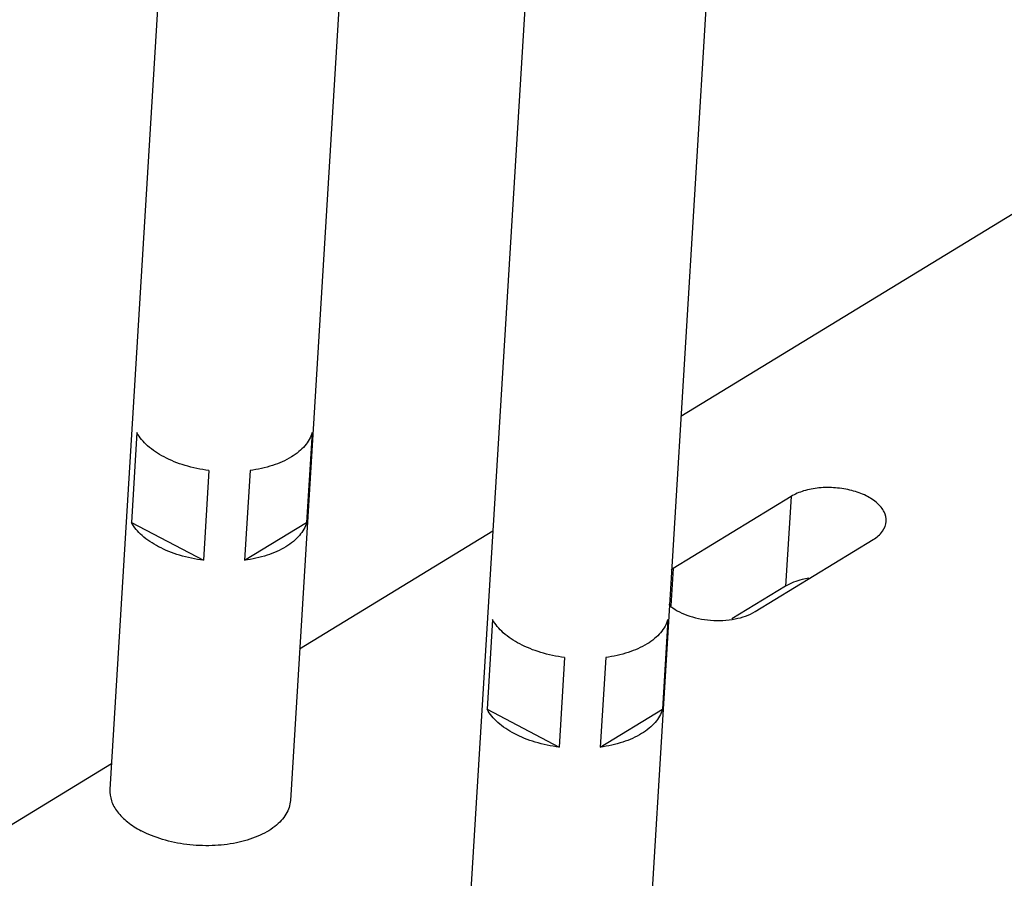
# Model space of a CAD drawing. Header units: millimetres. Extents: x -43833 to -38083, y -3638 to -2112.
# Tile 98 of 114: x -40383 to -40329, y -3293 to -3246. Entities that reach past the tile are written whole.
import ezdxf

# ---------------------------------------------------------------- set-up
doc = ezdxf.new("R2010")
doc.units = ezdxf.units.MM
doc.layers.add('02___PRT_ALL_AXES', color=7, linetype='Continuous')

msp = doc.modelspace()

# ---------------------------------------------------------------- linework, layer by layer
at = {"color": 7, "linetype": 'Continuous'}
for p, q in [((-40346.411, -3267.608), (-40310.499, -3245.699)), ((-40376.506, -3268.527), (-40376.809, -3273.489)), ((-40366.81, -3268.527), (-40367.113, -3273.488)), ((-40372.52, -3270.622), (-40372.823, -3275.583)), ((-40370.244, -3270.622), (-40370.546, -3275.583)), ((-40340.322, -3272.056), (-40346.84, -3276.032)), ((-40340.322, -3272.056), (-40340.625, -3277.018)), ((-40376.809, -3273.489), (-40372.823, -3275.583)), ((-40370.546, -3275.583), (-40367.113, -3273.488)), ((-40367.502, -3280.475), (-40356.817, -3273.956)), ((-40342.299, -3278.418), (-40335.782, -3274.442)), ((-40346.84, -3276.032), (-40346.967, -3278.112)), ((-40340.625, -3277.018), (-40343.595, -3278.83)), ((-40356.831, -3278.865), (-40357.134, -3283.826)), ((-40347.135, -3278.864), (-40347.438, -3283.826)), ((-40352.845, -3280.959), (-40353.147, -3285.921)), ((-40350.568, -3280.959), (-40350.871, -3285.921)), ((-40357.134, -3283.826), (-40353.147, -3285.921)), ((-40350.871, -3285.921), (-40347.438, -3283.826)), ((-40388.124, -3293.056), (-40377.908, -3286.823))]:
    msp.add_line(p, q, dxfattribs=at)
msp.add_arc((-40345.675, -3277.943), 2.237, 121.3619, 124.7351, dxfattribs=at)
for points, start_tangent, end_tangent in [([(-40375.002, -3269.873), (-40375.913, -3269.252), (-40376.506, -3268.527)], (-0.885251, 0.465114), (-0.480458, 0.877018)), ([(-40366.81, -3268.527), (-40366.965, -3268.899), (-40367.212, -3269.252), (-40367.545, -3269.578), (-40367.959, -3269.872), (-40368.996, -3270.341), (-40370.244, -3270.622)], (-0.273021, -0.962008), (-0.99102, -0.133713)), ([(-40372.52, -3270.622), (-40373.841, -3270.341), (-40375.002, -3269.873)], (-0.991625, 0.129152), (-0.885251, 0.465114)), ([(-40335.057, -3273.431), (-40335.168, -3272.914), (-40335.549, -3272.429), (-40336.167, -3272.02), (-40336.962, -3271.728), (-40337.859, -3271.578), (-40338.775, -3271.586), (-40339.622, -3271.751), (-40340.322, -3272.056)], (0.060123, 0.998191), (-0.853676, -0.520805)), ([(-40375.305, -3274.834), (-40376.216, -3274.214), (-40376.809, -3273.489)], (-0.885251, 0.465114), (-0.480458, 0.877018)), ([(-40367.113, -3273.488), (-40367.268, -3273.861), (-40367.514, -3274.214), (-40367.848, -3274.54), (-40368.262, -3274.834), (-40369.299, -3275.302), (-40370.546, -3275.583)], (-0.273021, -0.962008), (-0.99102, -0.133713)), ([(-40335.782, -3274.442), (-40335.261, -3273.978), (-40335.057, -3273.431)], (0.853676, 0.520805), (0.060123, 0.998191)), ([(-40372.823, -3275.583), (-40374.144, -3275.303), (-40375.305, -3274.834)], (-0.991625, 0.129152), (-0.885251, 0.465114)), ([(-40339.344, -3276.581), (-40339.705, -3276.652), (-40340.625, -3277.018)], (-0.988252, -0.152833), (-0.853676, -0.520805)), ([(-40347.079, -3278.039), (-40346.084, -3278.614), (-40344.769, -3278.895), (-40343.412, -3278.825), (-40342.299, -3278.418)], (0.742047, -0.670348), (0.853676, 0.520805)), ([(-40355.327, -3280.21), (-40356.238, -3279.59), (-40356.831, -3278.865)], (-0.885251, 0.465114), (-0.480458, 0.877018)), ([(-40347.135, -3278.864), (-40347.29, -3279.236), (-40347.536, -3279.589), (-40347.87, -3279.916), (-40348.284, -3280.21), (-40349.321, -3280.678), (-40350.568, -3280.959)], (-0.273021, -0.962008), (-0.99102, -0.133713)), ([(-40352.845, -3280.959), (-40354.166, -3280.678), (-40355.327, -3280.21)], (-0.991625, 0.129152), (-0.885251, 0.465114)), ([(-40355.629, -3285.172), (-40356.541, -3284.551), (-40357.134, -3283.826)], (-0.885251, 0.465114), (-0.480458, 0.877018)), ([(-40347.438, -3283.826), (-40347.592, -3284.198), (-40347.839, -3284.551), (-40348.172, -3284.877), (-40348.587, -3285.171), (-40349.624, -3285.64), (-40350.871, -3285.921)], (-0.273021, -0.962008), (-0.99102, -0.133713)), ([(-40353.147, -3285.921), (-40354.468, -3285.64), (-40355.629, -3285.172)], (-0.991625, 0.129152), (-0.885251, 0.465114))]:
    msp.add_spline(points, degree=3, dxfattribs=dict(at, start_tangent=start_tangent, end_tangent=end_tangent))
at = {"layer": '02___PRT_ALL_AXES', "color": 7, "linetype": 'Continuous'}
for p, q in [((-40364.663, -3233.942), (-40368.014, -3288.862)), ((-40354.536, -3236.571), (-40358.32, -3298.591)), ((-40344.554, -3237.18), (-40348.338, -3299.2)), ((-40375.069, -3240.291), (-40377.995, -3288.253))]:
    msp.add_line(p, q, dxfattribs=at)
at = {"layer": '02___PRT_ALL_AXES', "color": 7, "linetype": 'Continuous', "start_tangent": (-0.061091, -0.998132)}
for points, end_tangent in [([(-40377.995, -3288.253), (-40377.909, -3288.88), (-40377.579, -3289.491), (-40377.021, -3290.056), (-40376.263, -3290.546)], (0.885251, -0.465114)), ([(-40368.014, -3288.863), (-40368.087, -3289.251), (-40368.257, -3289.626), (-40368.52, -3289.979), (-40368.872, -3290.305), (-40369.812, -3290.847), (-40371.001, -3291.21), (-40372.348, -3291.365), (-40373.746, -3291.299), (-40375.086, -3291.019), (-40376.263, -3290.546)], (-0.885251, 0.465114))]:
    msp.add_spline(points, degree=3, dxfattribs=dict(at, end_tangent=end_tangent))

doc.saveas('drawing.dxf')
